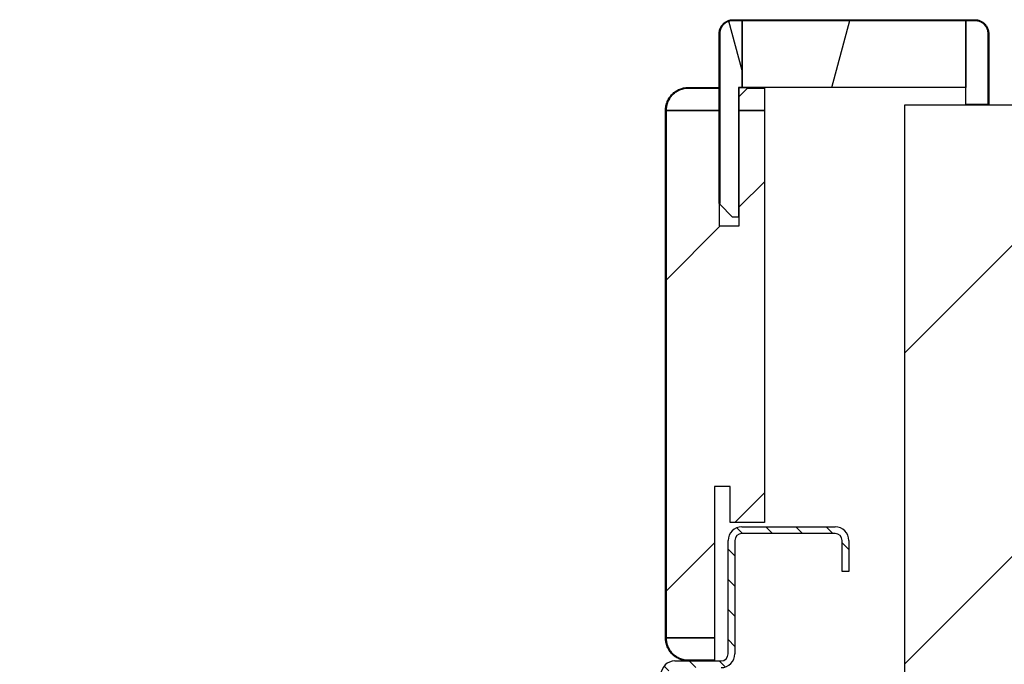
# Model space of a CAD drawing. Header units: millimetres. Extents: x -8500 to 4200, y 0 to 5940.
# Tile 165 of 256: x -2787 to -2567, y 760 to 904. Entities that reach past the tile are written whole.
import ezdxf

# ---------------------------------------------------------------- set-up
doc = ezdxf.new("R2010")
doc.units = ezdxf.units.MM
doc.layers.add('152', color=250, linetype='Continuous')
pattern_1 = [(134.95437, (-8500, 0), (-3.3702767, -3.3649133), [])]
pattern_2 = [(45, (-8500, 0), (-34.7985, 34.7985), [])]

msp = doc.modelspace()

# ---------------------------------------------------------------- hatches: boundary and pattern name
at = {"layer": '152', "linetype": 'Continuous', "lineweight": -3}
h = msp.add_hatch(dxfattribs=at)
h.set_pattern_fill('ANSI31', color=256, scale=1.5, angle=89.9544, style=0)
h.set_pattern_definition(pattern_1)
edge = h.paths.add_edge_path(flags=0)
edge.add_line((-2630.94, 863.32), (-2630.94, 901.32))
edge.add_spline(control_points=[(-2630.94, 901.32), (-2630.94, 901.42), (-2630.93, 901.63), (-2630.9, 901.83), (-2630.87, 901.99), (-2630.85, 902.04), (-2630.83, 902.14), (-2630.82, 902.19), (-2630.77, 902.34), (-2630.7, 902.53), (-2630.61, 902.71), (-2630.54, 902.85), (-2630.51, 902.9), (-2630.47, 902.96), (-2630.46, 902.98), (-2630.43, 903.03), (-2630.42, 903.05), (-2630.35, 903.16), (-2630.22, 903.32), (-2630.02, 903.55), (-2629.86, 903.69), (-2629.76, 903.77), (-2629.74, 903.79), (-2629.7, 903.82), (-2629.64, 903.87), (-2629.58, 903.91), (-2629.45, 904), (-2629.27, 904.1), (-2629.09, 904.19), (-2628.94, 904.25), (-2628.9, 904.27), (-2628.82, 904.29), (-2628.8, 904.3), (-2628.75, 904.32), (-2628.72, 904.33), (-2628.6, 904.36), (-2628.4, 904.41), (-2628.2, 904.44), (-2627.99, 904.46), (-2627.89, 904.47), (-2627.79, 904.47)], knot_values=[0, 0, 0, 0, 0.0625, 0.125, 0.125, 0.15625, 0.15625, 0.1875, 0.1875, 0.25, 0.3125, 0.3125, 0.34375, 0.34375, 0.359375, 0.359375, 0.375, 0.375, 0.4375, 0.5, 0.5625, 0.5625, 0.578125, 0.578125, 0.59375, 0.625, 0.625, 0.6875, 0.75, 0.75, 0.78125, 0.78125, 0.796875, 0.796875, 0.8125, 0.8125, 0.875, 0.9375, 0.9375, 1, 1, 1, 1], degree=3, periodic=0)
edge.add_line((-2627.79, 904.47), (-2573.79, 904.47))
edge.add_spline(control_points=[(-2573.79, 904.47), (-2573.68, 904.47), (-2573.48, 904.46), (-2573.27, 904.43), (-2573.12, 904.4), (-2573.07, 904.39), (-2572.97, 904.36), (-2572.92, 904.35), (-2572.77, 904.3), (-2572.58, 904.23), (-2572.39, 904.14), (-2572.26, 904.07), (-2572.21, 904.05), (-2572.14, 904.01), (-2572.12, 903.99), (-2572.08, 903.96), (-2572.06, 903.95), (-2571.95, 903.88), (-2571.78, 903.76), (-2571.56, 903.55), (-2571.42, 903.4), (-2571.33, 903.3), (-2571.32, 903.28), (-2571.29, 903.23), (-2571.24, 903.17), (-2571.19, 903.11), (-2571.11, 902.98), (-2571, 902.81), (-2570.92, 902.62), (-2570.86, 902.48), (-2570.84, 902.43), (-2570.81, 902.36), (-2570.8, 902.33), (-2570.79, 902.28), (-2570.78, 902.26), (-2570.74, 902.13), (-2570.69, 901.93), (-2570.66, 901.73), (-2570.64, 901.53), (-2570.64, 901.42), (-2570.64, 901.32)], knot_values=[0, 0, 0, 0, 0.0625, 0.125, 0.125, 0.15625, 0.15625, 0.1875, 0.1875, 0.25, 0.3125, 0.3125, 0.34375, 0.34375, 0.359375, 0.359375, 0.375, 0.375, 0.4375, 0.5, 0.5625, 0.5625, 0.578125, 0.578125, 0.59375, 0.625, 0.625, 0.6875, 0.75, 0.75, 0.78125, 0.78125, 0.796875, 0.796875, 0.8125, 0.8125, 0.875, 0.9375, 0.9375, 1, 1, 1, 1], degree=3, periodic=0)
edge.add_line((-2570.64, 901.32), (-2570.64, 885.47))
edge.add_line((-2570.64, 885.47), (-2570.79, 885.47))
edge.add_line((-2570.79, 885.47), (-2570.79, 901.32))
edge.add_spline(control_points=[(-2570.79, 901.32), (-2570.79, 901.42), (-2570.79, 901.52), (-2570.81, 901.71), (-2570.84, 901.9), (-2570.89, 902.09), (-2570.92, 902.21), (-2570.93, 902.24), (-2570.95, 902.28), (-2570.95, 902.31), (-2570.98, 902.38), (-2571, 902.42), (-2571.05, 902.56), (-2571.14, 902.73), (-2571.24, 902.9), (-2571.32, 903.02), (-2571.36, 903.08), (-2571.41, 903.14), (-2571.44, 903.18), (-2571.45, 903.2), (-2571.53, 903.3), (-2571.66, 903.44), (-2571.88, 903.64), (-2572.04, 903.76), (-2572.14, 903.83), (-2572.16, 903.84), (-2572.2, 903.87), (-2572.22, 903.88), (-2572.29, 903.92), (-2572.33, 903.94), (-2572.46, 904.01), (-2572.63, 904.09), (-2572.82, 904.16), (-2572.96, 904.2), (-2573.01, 904.22), (-2573.1, 904.24), (-2573.15, 904.25), (-2573.3, 904.28), (-2573.49, 904.31), (-2573.69, 904.32), (-2573.79, 904.32)], knot_values=[0, 0, 0, 0, 0.0625, 0.0625, 0.125, 0.1875, 0.1875, 0.203125, 0.203125, 0.21875, 0.21875, 0.25, 0.25, 0.3125, 0.375, 0.375, 0.40625, 0.421875, 0.421875, 0.4375, 0.4375, 0.5, 0.5625, 0.625, 0.625, 0.640625, 0.640625, 0.65625, 0.65625, 0.6875, 0.6875, 0.75, 0.8125, 0.8125, 0.84375, 0.84375, 0.875, 0.875, 0.9375, 1, 1, 1, 1], degree=3, periodic=0)
edge.add_line((-2573.79, 904.32), (-2627.79, 904.32))
edge.add_spline(control_points=[(-2627.79, 904.32), (-2627.89, 904.32), (-2627.98, 904.31), (-2628.18, 904.29), (-2628.37, 904.27), (-2628.56, 904.22), (-2628.68, 904.18), (-2628.7, 904.18), (-2628.75, 904.16), (-2628.77, 904.15), (-2628.84, 904.13), (-2628.89, 904.11), (-2629.03, 904.05), (-2629.2, 903.97), (-2629.37, 903.87), (-2629.49, 903.79), (-2629.55, 903.75), (-2629.61, 903.7), (-2629.65, 903.67), (-2629.67, 903.65), (-2629.77, 903.58), (-2629.91, 903.44), (-2630.11, 903.23), (-2630.22, 903.07), (-2630.29, 902.97), (-2630.31, 902.95), (-2630.33, 902.91), (-2630.35, 902.88), (-2630.38, 902.82), (-2630.41, 902.78), (-2630.48, 902.65), (-2630.56, 902.47), (-2630.63, 902.29), (-2630.67, 902.15), (-2630.68, 902.1), (-2630.71, 902), (-2630.72, 901.96), (-2630.75, 901.81), (-2630.78, 901.61), (-2630.79, 901.42), (-2630.79, 901.32)], knot_values=[0, 0, 0, 0, 0.0625, 0.0625, 0.125, 0.1875, 0.1875, 0.203125, 0.203125, 0.21875, 0.21875, 0.25, 0.25, 0.3125, 0.375, 0.375, 0.40625, 0.421875, 0.421875, 0.4375, 0.4375, 0.5, 0.5625, 0.625, 0.625, 0.640625, 0.640625, 0.65625, 0.65625, 0.6875, 0.6875, 0.75, 0.8125, 0.8125, 0.84375, 0.84375, 0.875, 0.875, 0.9375, 1, 1, 1, 1], degree=3, periodic=0)
edge.add_line((-2630.79, 901.32), (-2630.79, 863.32))
edge.add_line((-2630.79, 863.32), (-2630.94, 863.32))
h = msp.add_hatch(dxfattribs=at)
h.set_pattern_fill('ANSI31', color=256, scale=15.5, angle=59.9696, style=0)
h.set_pattern_definition([(104.9696, (-8500, 0), (-47.5424, -12.7119), [])])
edge = h.paths.add_edge_path(flags=0)
edge.add_line((-2626.64, 860.32), (-2627.94, 860.32))
edge.add_line((-2627.94, 860.32), (-2630.79, 863.17))
edge.add_line((-2630.79, 863.17), (-2630.79, 901.32))
edge.add_spline(control_points=[(-2630.79, 901.32), (-2630.79, 901.42), (-2630.78, 901.61), (-2630.75, 901.81), (-2630.72, 901.96), (-2630.71, 902), (-2630.68, 902.1), (-2630.67, 902.15), (-2630.63, 902.29), (-2630.56, 902.47), (-2630.48, 902.65), (-2630.41, 902.78), (-2630.38, 902.82), (-2630.35, 902.88), (-2630.33, 902.91), (-2630.31, 902.95), (-2630.29, 902.97), (-2630.22, 903.07), (-2630.11, 903.23), (-2629.91, 903.44), (-2629.77, 903.58), (-2629.67, 903.65), (-2629.65, 903.67), (-2629.61, 903.7), (-2629.55, 903.75), (-2629.49, 903.79), (-2629.37, 903.87), (-2629.2, 903.97), (-2629.03, 904.05), (-2628.89, 904.11), (-2628.84, 904.13), (-2628.77, 904.15), (-2628.75, 904.16), (-2628.7, 904.18), (-2628.68, 904.18), (-2628.56, 904.22), (-2628.37, 904.27), (-2628.18, 904.29), (-2627.98, 904.31), (-2627.89, 904.32), (-2627.79, 904.32)], knot_values=[0, 0, 0, 0, 0.0625, 0.125, 0.125, 0.15625, 0.15625, 0.1875, 0.1875, 0.25, 0.3125, 0.3125, 0.34375, 0.34375, 0.359375, 0.359375, 0.375, 0.375, 0.4375, 0.5, 0.5625, 0.5625, 0.578125, 0.578125, 0.59375, 0.625, 0.625, 0.6875, 0.75, 0.75, 0.78125, 0.78125, 0.796875, 0.796875, 0.8125, 0.8125, 0.875, 0.9375, 0.9375, 1, 1, 1, 1], degree=3, periodic=0)
edge.add_line((-2627.79, 904.32), (-2625.79, 904.32))
edge.add_line((-2625.79, 904.32), (-2625.79, 889.32))
edge.add_line((-2625.79, 889.32), (-2626.64, 889.32))
edge.add_line((-2626.64, 889.32), (-2626.64, 860.32))
h = msp.add_hatch(dxfattribs=at)
h.set_pattern_fill('ANSI31', color=256, scale=15.5, angle=29.9848, style=0)
h.set_pattern_definition([(74.9848, (-8500, 0), (-47.53224, 12.74975), [])])
h.paths.add_polyline_path([(-2575.79, 889.32), (-2625.79, 889.32), (-2625.79, 904.32), (-2575.79, 904.32)], flags=0)
h = msp.add_hatch(dxfattribs=at)
h.set_pattern_fill('ANSI31', color=256, scale=1.5, angle=29.9848, style=0)
h.set_pattern_definition([(74.98479, (-8500, 0), (-4.5998944, 1.2338468), [])])
edge = h.paths.add_edge_path(flags=0)
edge.add_line((-2642.79, 884.17), (-2642.79, 766.17))
edge.add_spline(control_points=[(-2642.79, 766.17), (-2642.79, 766), (-2642.77, 765.68), (-2642.72, 765.35), (-2642.67, 765.11), (-2642.66, 765.03), (-2642.62, 764.87), (-2642.59, 764.79), (-2642.52, 764.55), (-2642.41, 764.25), (-2642.27, 763.95), (-2642.16, 763.74), (-2642.12, 763.67), (-2642.05, 763.56), (-2642.03, 763.53), (-2641.99, 763.46), (-2641.96, 763.42), (-2641.85, 763.25), (-2641.66, 762.99), (-2641.44, 762.75), (-2641.21, 762.52), (-2641.08, 762.41), (-2640.93, 762.28), (-2640.89, 762.25), (-2640.83, 762.2), (-2640.8, 762.18), (-2640.7, 762.1), (-2640.63, 762.05), (-2640.43, 761.92), (-2640.15, 761.75), (-2639.85, 761.61), (-2639.62, 761.52), (-2639.55, 761.49), (-2639.43, 761.45), (-2639.39, 761.43), (-2639.31, 761.41), (-2639.28, 761.4), (-2639.08, 761.34), (-2638.76, 761.26), (-2638.44, 761.21), (-2638.12, 761.18), (-2637.95, 761.17), (-2637.79, 761.17)], knot_values=[0, 0, 0, 0, 0.0625, 0.125, 0.125, 0.15625, 0.15625, 0.1875, 0.1875, 0.25, 0.3125, 0.3125, 0.34375, 0.34375, 0.359375, 0.359375, 0.375, 0.375, 0.4375, 0.5, 0.5, 0.5625, 0.5625, 0.578125, 0.578125, 0.59375, 0.59375, 0.625, 0.625, 0.6875, 0.75, 0.75, 0.78125, 0.78125, 0.796875, 0.796875, 0.8125, 0.8125, 0.875, 0.9375, 0.9375, 1, 1, 1, 1], degree=3, periodic=0)
edge.add_line((-2637.79, 761.17), (-2631.94, 761.17))
edge.add_line((-2631.94, 761.17), (-2631.94, 761.02))
edge.add_line((-2631.94, 761.02), (-2637.79, 761.02))
edge.add_spline(control_points=[(-2637.79, 761.02), (-2637.96, 761.02), (-2638.13, 761.03), (-2638.46, 761.06), (-2638.79, 761.11), (-2639.12, 761.19), (-2639.32, 761.25), (-2639.36, 761.26), (-2639.44, 761.29), (-2639.48, 761.31), (-2639.6, 761.35), (-2639.68, 761.38), (-2639.91, 761.48), (-2640.22, 761.62), (-2640.5, 761.79), (-2640.71, 761.93), (-2640.78, 761.98), (-2640.89, 762.06), (-2640.92, 762.08), (-2640.99, 762.13), (-2641.02, 762.16), (-2641.18, 762.29), (-2641.31, 762.41), (-2641.55, 762.64), (-2641.77, 762.89), (-2641.97, 763.16), (-2642.09, 763.34), (-2642.11, 763.37), (-2642.16, 763.45), (-2642.18, 763.48), (-2642.25, 763.59), (-2642.29, 763.66), (-2642.41, 763.89), (-2642.55, 764.19), (-2642.66, 764.51), (-2642.74, 764.75), (-2642.76, 764.83), (-2642.8, 764.99), (-2642.82, 765.08), (-2642.87, 765.33), (-2642.92, 765.66), (-2642.94, 766), (-2642.94, 766.17)], knot_values=[0, 0, 0, 0, 0.0625, 0.0625, 0.125, 0.1875, 0.1875, 0.203125, 0.203125, 0.21875, 0.21875, 0.25, 0.25, 0.3125, 0.375, 0.375, 0.40625, 0.40625, 0.421875, 0.421875, 0.4375, 0.4375, 0.5, 0.5, 0.5625, 0.625, 0.625, 0.640625, 0.640625, 0.65625, 0.65625, 0.6875, 0.6875, 0.75, 0.8125, 0.8125, 0.84375, 0.84375, 0.875, 0.875, 0.9375, 1, 1, 1, 1], degree=3, periodic=0)
edge.add_line((-2642.94, 766.17), (-2642.94, 884.17))
edge.add_spline(control_points=[(-2642.94, 884.17), (-2642.94, 884.34), (-2642.93, 884.51), (-2642.9, 884.84), (-2642.85, 885.17), (-2642.76, 885.5), (-2642.7, 885.7), (-2642.69, 885.74), (-2642.66, 885.82), (-2642.65, 885.86), (-2642.61, 885.98), (-2642.58, 886.06), (-2642.48, 886.3), (-2642.34, 886.6), (-2642.16, 886.89), (-2642.02, 887.1), (-2641.98, 887.17), (-2641.9, 887.27), (-2641.87, 887.3), (-2641.82, 887.37), (-2641.8, 887.4), (-2641.66, 887.57), (-2641.55, 887.69), (-2641.31, 887.93), (-2641.06, 888.15), (-2640.79, 888.35), (-2640.62, 888.47), (-2640.58, 888.49), (-2640.51, 888.54), (-2640.47, 888.56), (-2640.36, 888.63), (-2640.29, 888.67), (-2640.07, 888.79), (-2639.76, 888.93), (-2639.45, 889.05), (-2639.21, 889.12), (-2639.13, 889.14), (-2638.96, 889.18), (-2638.88, 889.2), (-2638.63, 889.25), (-2638.3, 889.3), (-2637.96, 889.32), (-2637.79, 889.32)], knot_values=[0, 0, 0, 0, 0.0625, 0.0625, 0.125, 0.1875, 0.1875, 0.203125, 0.203125, 0.21875, 0.21875, 0.25, 0.25, 0.3125, 0.375, 0.375, 0.40625, 0.40625, 0.421875, 0.421875, 0.4375, 0.4375, 0.5, 0.5, 0.5625, 0.625, 0.625, 0.640625, 0.640625, 0.65625, 0.65625, 0.6875, 0.6875, 0.75, 0.8125, 0.8125, 0.84375, 0.84375, 0.875, 0.875, 0.9375, 1, 1, 1, 1], degree=3, periodic=0)
edge.add_line((-2637.79, 889.32), (-2630.94, 889.32))
edge.add_line((-2630.94, 889.32), (-2630.94, 889.17))
edge.add_line((-2630.94, 889.17), (-2637.79, 889.17))
edge.add_spline(control_points=[(-2637.79, 889.17), (-2637.95, 889.17), (-2638.28, 889.15), (-2638.61, 889.1), (-2638.85, 889.06), (-2638.93, 889.04), (-2639.09, 889), (-2639.17, 888.98), (-2639.4, 888.9), (-2639.71, 888.79), (-2640, 888.65), (-2640.22, 888.54), (-2640.29, 888.5), (-2640.4, 888.43), (-2640.43, 888.41), (-2640.5, 888.37), (-2640.53, 888.35), (-2640.71, 888.23), (-2640.97, 888.04), (-2641.21, 887.82), (-2641.44, 887.59), (-2641.55, 887.47), (-2641.68, 887.31), (-2641.71, 887.28), (-2641.76, 887.21), (-2641.78, 887.18), (-2641.85, 887.08), (-2641.9, 887.01), (-2642.04, 886.81), (-2642.2, 886.53), (-2642.34, 886.23), (-2642.44, 886.01), (-2642.47, 885.93), (-2642.51, 885.81), (-2642.52, 885.77), (-2642.55, 885.7), (-2642.56, 885.66), (-2642.62, 885.46), (-2642.7, 885.14), (-2642.75, 884.82), (-2642.78, 884.5), (-2642.79, 884.33), (-2642.79, 884.17)], knot_values=[0, 0, 0, 0, 0.0625, 0.125, 0.125, 0.15625, 0.15625, 0.1875, 0.1875, 0.25, 0.3125, 0.3125, 0.34375, 0.34375, 0.359375, 0.359375, 0.375, 0.375, 0.4375, 0.5, 0.5, 0.5625, 0.5625, 0.578125, 0.578125, 0.59375, 0.59375, 0.625, 0.625, 0.6875, 0.75, 0.75, 0.78125, 0.78125, 0.796875, 0.796875, 0.8125, 0.8125, 0.875, 0.9375, 0.9375, 1, 1, 1, 1], degree=3, periodic=0)
h = msp.add_hatch(dxfattribs=at)
h.set_pattern_fill('ANSI31', color=256, scale=15.5, style=0)
h.set_pattern_definition(pattern_2)
h.paths.add_polyline_path([(-2589.44, 697.02), (-2589.44, 885.42), (-2439.44, 885.42), (-2439.44, 697.02)], flags=0)
h.paths.add_polyline_path([(-3752.44, 697.02), (-3752.44, 885.42), (-3602.44, 885.42), (-3602.44, 697.02)], flags=0)
h = msp.add_hatch(dxfattribs=at)
h.set_pattern_fill('ANSI31', color=256, scale=15.5, style=0)
h.set_pattern_definition(pattern_2)
h.paths.add_polyline_path([(-2626.44, 884.17), (-2620.79, 884.17), (-2620.79, 792.02), (-2628.44, 792.02), (-2628.44, 800.02), (-2631.94, 800.02), (-2631.94, 766.17), (-2642.79, 766.17), (-2642.79, 884.17), (-2630.94, 884.17), (-2630.94, 858.32), (-2626.44, 858.32)], flags=0)
h = msp.add_hatch(dxfattribs=at)
h.set_pattern_fill('ANSI31', color=256, scale=1.5, angle=89.9544, style=0)
h.set_pattern_definition(pattern_1)
edge = h.paths.add_edge_path(flags=0)
edge.add_line((-2577.02, 682.02), (-2625.86, 682.02))
edge.add_arc((-2625.86, 685.1), 3.08, 180, 270, ccw=False)
edge.add_line((-2628.94, 685.1), (-2628.94, 725.44))
edge.add_arc((-2630.52, 725.44), 1.58, 0, 90)
edge.add_line((-2630.52, 727.02), (-2638.47, 727.02))
edge.add_arc((-2638.47, 725.44), 1.58, 90, 185)
edge.add_line((-2640.04, 725.3), (-2639.45, 718.47))
edge.add_arc((-2641.69, 718.27), 2.25, -180, 5, ccw=False)
edge.add_line((-2643.94, 718.27), (-2643.94, 757.94))
edge.add_arc((-2640.86, 757.94), 3.08, 90, 180, ccw=False)
edge.add_line((-2640.86, 761.02), (-2630.52, 761.02))
edge.add_arc((-2630.52, 762.6), 1.58, 270, 360)
edge.add_line((-2628.94, 762.6), (-2628.94, 787.94))
edge.add_arc((-2625.86, 787.94), 3.08, 90, 180, ccw=False)
edge.add_line((-2625.86, 791.02), (-2605.02, 791.02))
edge.add_arc((-2605.02, 787.94), 3.08, 0, 90, ccw=False)
edge.add_line((-2601.94, 787.94), (-2601.94, 781.02))
edge.add_line((-2601.94, 781.02), (-2603.44, 781.02))
edge.add_line((-2603.44, 781.02), (-2603.44, 787.94))
edge.add_arc((-2605.02, 787.94), 1.58, 0, 90)
edge.add_line((-2605.02, 789.52), (-2625.86, 789.52))
edge.add_arc((-2625.86, 787.94), 1.58, 90, 180)
edge.add_line((-2627.44, 787.94), (-2627.44, 762.6))
edge.add_arc((-2630.52, 762.6), 3.08, 270, 360, ccw=False)
edge.add_line((-2630.52, 759.52), (-2640.86, 759.52))
edge.add_arc((-2640.86, 757.94), 1.58, 90, 180)
edge.add_line((-2642.44, 757.94), (-2642.44, 718.27))
edge.add_arc((-2641.69, 718.27), 0.75, 180, 365)
edge.add_line((-2640.94, 718.33), (-2641.54, 725.17))
edge.add_arc((-2638.47, 725.44), 3.08, 90, 185, ccw=False)
edge.add_line((-2638.47, 728.52), (-2630.52, 728.52))
edge.add_arc((-2630.52, 725.44), 3.08, 0, 90, ccw=False)
edge.add_line((-2627.44, 725.44), (-2627.44, 685.1))
edge.add_arc((-2625.86, 685.1), 1.58, 180, 270)
edge.add_line((-2625.86, 683.52), (-2577.02, 683.52))
edge.add_arc((-2577.02, 685.1), 1.58, 270, 360)
edge.add_line((-2575.44, 685.1), (-2575.44, 697.02))
edge.add_line((-2575.44, 697.02), (-2573.94, 697.02))
edge.add_line((-2573.94, 697.02), (-2573.94, 685.1))
edge.add_arc((-2577.02, 685.1), 3.08, 270, 360, ccw=False)

# ---------------------------------------------------------------- linework, layer by layer
for p, q in [((-2627.79, 904.47), (-2573.79, 904.47)), ((-2627.79, 904.32), (-2625.79, 904.32)), ((-2573.79, 904.32), (-2627.79, 904.32)), ((-2625.79, 904.32), (-2575.79, 904.32)), ((-2625.79, 889.32), (-2625.79, 904.32)), ((-2625.79, 904.32), (-2625.79, 889.32)), ((-2575.79, 904.32), (-2575.79, 889.32)), ((-2575.79, 904.32), (-2573.79, 904.32)), ((-2575.79, 885.47), (-2575.79, 904.32)), ((-2630.94, 863.32), (-2630.94, 901.32)), ((-2630.79, 863.17), (-2630.79, 901.32)), ((-2630.79, 901.32), (-2630.79, 863.32)), ((-2570.79, 901.32), (-2570.79, 885.47)), ((-2570.79, 885.47), (-2570.79, 901.32)), ((-2570.64, 901.32), (-2570.64, 885.47)), ((-2637.79, 889.32), (-2630.94, 889.32)), ((-2630.94, 889.17), (-2637.79, 889.17)), ((-2637.79, 889.17), (-2630.94, 889.17)), ((-2630.94, 889.32), (-2630.94, 889.17)), ((-2630.94, 889.17), (-2630.94, 884.17)), ((-2626.64, 889.32), (-2626.64, 860.32)), ((-2625.79, 889.32), (-2626.64, 889.32)), ((-2626.44, 889.32), (-2624.44, 889.32)), ((-2626.44, 887.32), (-2626.44, 889.32)), ((-2624.44, 889.32), (-2626.44, 887.32)), ((-2626.44, 887.32), (-2624.59, 889.17)), ((-2575.79, 889.32), (-2625.79, 889.32)), ((-2624.59, 889.17), (-2624.44, 889.32)), ((-2624.59, 889.17), (-2620.79, 889.17)), ((-2622.79, 889.17), (-2624.59, 889.17)), ((-2624.44, 889.32), (-2622.79, 889.32)), ((-2622.79, 889.32), (-2622.79, 889.17)), ((-2620.79, 889.17), (-2620.79, 884.17)), ((-2626.44, 884.17), (-2626.44, 887.32)), ((-2589.44, 697.02), (-2589.44, 885.42)), ((-2589.44, 885.42), (-2439.44, 885.42)), ((-2570.79, 885.47), (-2575.79, 885.47)), ((-2570.64, 885.47), (-2570.79, 885.47)), ((-2642.94, 766.17), (-2642.94, 884.17)), ((-2642.79, 766.17), (-2642.79, 884.17)), ((-2642.79, 884.17), (-2630.94, 884.17)), ((-2642.79, 884.17), (-2642.79, 766.17)), ((-2630.94, 884.17), (-2642.79, 884.17)), ((-2630.94, 884.17), (-2630.94, 858.32)), ((-2626.44, 884.17), (-2620.79, 884.17)), ((-2626.44, 858.32), (-2626.44, 884.17)), ((-2620.79, 884.17), (-2626.44, 884.17)), ((-2620.79, 884.17), (-2620.79, 792.02)), ((-2630.79, 863.32), (-2630.94, 863.32)), ((-2627.94, 860.32), (-2630.79, 863.17)), ((-2626.64, 860.32), (-2627.94, 860.32)), ((-2630.94, 858.32), (-2626.44, 858.32)), ((-2628.44, 800.02), (-2631.94, 800.02)), ((-2631.94, 800.02), (-2631.94, 766.17)), ((-2628.44, 792.02), (-2628.44, 800.02)), ((-2620.79, 792.02), (-2628.44, 792.02)), ((-2625.86, 791.02), (-2605.02, 791.02)), ((-2605.02, 789.52), (-2625.86, 789.52)), ((-2628.94, 762.6), (-2628.94, 787.94)), ((-2627.44, 787.94), (-2627.44, 762.6)), ((-2603.44, 781.02), (-2603.44, 787.94)), ((-2601.94, 787.94), (-2601.94, 781.02)), ((-2601.94, 781.02), (-2603.44, 781.02)), ((-2631.94, 766.17), (-2642.79, 766.17)), ((-2642.79, 766.17), (-2631.94, 766.17)), ((-2631.94, 766.17), (-2631.94, 761.17)), ((-2640.86, 761.02), (-2630.52, 761.02)), ((-2637.79, 761.17), (-2631.94, 761.17)), ((-2631.94, 761.17), (-2637.79, 761.17)), ((-2631.94, 761.02), (-2637.79, 761.02)), ((-2631.94, 761.17), (-2631.94, 761.02))]:
    msp.add_line(p, q, dxfattribs=at)
for centre, radius, start, end in [((-2625.86, 787.94), 3.08, 90, 180), ((-2605.02, 787.94), 3.08, 0, 90), ((-2625.86, 787.94), 1.58, 90, 180), ((-2605.02, 787.94), 1.58, 0, 90), ((-2630.52, 762.6), 1.58, 270, 0), ((-2630.52, 762.6), 3.08, 270, 0), ((-2640.86, 757.94), 3.08, 90, 180)]:
    msp.add_arc(centre, radius, start, end, dxfattribs=at)
for points, knots in [([(-2630.94, 901.32), (-2630.94, 901.42), (-2630.93, 901.63), (-2630.9, 901.83), (-2630.87, 901.99), (-2630.85, 902.04), (-2630.83, 902.14), (-2630.82, 902.19), (-2630.77, 902.34), (-2630.7, 902.53), (-2630.61, 902.71), (-2630.54, 902.85), (-2630.51, 902.9), (-2630.47, 902.96), (-2630.46, 902.98), (-2630.43, 903.03), (-2630.42, 903.05), (-2630.35, 903.16), (-2630.22, 903.32), (-2630.02, 903.55), (-2629.86, 903.69), (-2629.76, 903.77), (-2629.74, 903.79), (-2629.7, 903.82), (-2629.64, 903.87), (-2629.58, 903.91), (-2629.45, 904), (-2629.27, 904.1), (-2629.09, 904.19), (-2628.94, 904.25), (-2628.9, 904.27), (-2628.82, 904.29), (-2628.8, 904.3), (-2628.75, 904.32), (-2628.72, 904.33), (-2628.6, 904.36), (-2628.4, 904.41), (-2628.2, 904.44), (-2627.99, 904.46), (-2627.89, 904.47), (-2627.79, 904.47)], [0, 0, 0, 0, 0.0625, 0.125, 0.125, 0.15625, 0.15625, 0.1875, 0.1875, 0.25, 0.3125, 0.3125, 0.34375, 0.34375, 0.359375, 0.359375, 0.375, 0.375, 0.4375, 0.5, 0.5625, 0.5625, 0.578125, 0.578125, 0.59375, 0.625, 0.625, 0.6875, 0.75, 0.75, 0.78125, 0.78125, 0.796875, 0.796875, 0.8125, 0.8125, 0.875, 0.9375, 0.9375, 1, 1, 1, 1]), ([(-2630.79, 901.32), (-2630.79, 901.42), (-2630.78, 901.61), (-2630.75, 901.81), (-2630.72, 901.96), (-2630.71, 902), (-2630.68, 902.1), (-2630.67, 902.15), (-2630.63, 902.29), (-2630.56, 902.47), (-2630.48, 902.65), (-2630.41, 902.78), (-2630.38, 902.82), (-2630.35, 902.88), (-2630.33, 902.91), (-2630.31, 902.95), (-2630.29, 902.97), (-2630.22, 903.07), (-2630.11, 903.23), (-2629.91, 903.44), (-2629.77, 903.58), (-2629.67, 903.65), (-2629.65, 903.67), (-2629.61, 903.7), (-2629.55, 903.75), (-2629.49, 903.79), (-2629.37, 903.87), (-2629.2, 903.97), (-2629.03, 904.05), (-2628.89, 904.11), (-2628.84, 904.13), (-2628.77, 904.15), (-2628.75, 904.16), (-2628.7, 904.18), (-2628.68, 904.18), (-2628.56, 904.22), (-2628.37, 904.27), (-2628.18, 904.29), (-2627.98, 904.31), (-2627.89, 904.32), (-2627.79, 904.32)], [0, 0, 0, 0, 0.0625, 0.125, 0.125, 0.15625, 0.15625, 0.1875, 0.1875, 0.25, 0.3125, 0.3125, 0.34375, 0.34375, 0.359375, 0.359375, 0.375, 0.375, 0.4375, 0.5, 0.5625, 0.5625, 0.578125, 0.578125, 0.59375, 0.625, 0.625, 0.6875, 0.75, 0.75, 0.78125, 0.78125, 0.796875, 0.796875, 0.8125, 0.8125, 0.875, 0.9375, 0.9375, 1, 1, 1, 1]), ([(-2627.79, 904.32), (-2627.89, 904.32), (-2627.98, 904.31), (-2628.18, 904.29), (-2628.37, 904.27), (-2628.56, 904.22), (-2628.68, 904.18), (-2628.7, 904.18), (-2628.75, 904.16), (-2628.77, 904.15), (-2628.84, 904.13), (-2628.89, 904.11), (-2629.03, 904.05), (-2629.2, 903.97), (-2629.37, 903.87), (-2629.49, 903.79), (-2629.55, 903.75), (-2629.61, 903.7), (-2629.65, 903.67), (-2629.67, 903.65), (-2629.77, 903.58), (-2629.91, 903.44), (-2630.11, 903.23), (-2630.22, 903.07), (-2630.29, 902.97), (-2630.31, 902.95), (-2630.33, 902.91), (-2630.35, 902.88), (-2630.38, 902.82), (-2630.41, 902.78), (-2630.48, 902.65), (-2630.56, 902.47), (-2630.63, 902.29), (-2630.67, 902.15), (-2630.68, 902.1), (-2630.71, 902), (-2630.72, 901.96), (-2630.75, 901.81), (-2630.78, 901.61), (-2630.79, 901.42), (-2630.79, 901.32)], [0, 0, 0, 0, 0.0625, 0.0625, 0.125, 0.1875, 0.1875, 0.203125, 0.203125, 0.21875, 0.21875, 0.25, 0.25, 0.3125, 0.375, 0.375, 0.40625, 0.421875, 0.421875, 0.4375, 0.4375, 0.5, 0.5625, 0.625, 0.625, 0.640625, 0.640625, 0.65625, 0.65625, 0.6875, 0.6875, 0.75, 0.8125, 0.8125, 0.84375, 0.84375, 0.875, 0.875, 0.9375, 1, 1, 1, 1]), ([(-2573.79, 904.47), (-2573.68, 904.47), (-2573.48, 904.46), (-2573.27, 904.43), (-2573.12, 904.4), (-2573.07, 904.39), (-2572.97, 904.36), (-2572.92, 904.35), (-2572.77, 904.3), (-2572.58, 904.23), (-2572.39, 904.14), (-2572.26, 904.07), (-2572.21, 904.05), (-2572.14, 904.01), (-2572.12, 903.99), (-2572.08, 903.96), (-2572.06, 903.95), (-2571.95, 903.88), (-2571.78, 903.76), (-2571.56, 903.55), (-2571.42, 903.4), (-2571.33, 903.3), (-2571.32, 903.28), (-2571.29, 903.23), (-2571.24, 903.17), (-2571.19, 903.11), (-2571.11, 902.98), (-2571, 902.81), (-2570.92, 902.62), (-2570.86, 902.48), (-2570.84, 902.43), (-2570.81, 902.36), (-2570.8, 902.33), (-2570.79, 902.28), (-2570.78, 902.26), (-2570.74, 902.13), (-2570.69, 901.93), (-2570.66, 901.73), (-2570.64, 901.53), (-2570.64, 901.42), (-2570.64, 901.32)], [0, 0, 0, 0, 0.0625, 0.125, 0.125, 0.15625, 0.15625, 0.1875, 0.1875, 0.25, 0.3125, 0.3125, 0.34375, 0.34375, 0.359375, 0.359375, 0.375, 0.375, 0.4375, 0.5, 0.5625, 0.5625, 0.578125, 0.578125, 0.59375, 0.625, 0.625, 0.6875, 0.75, 0.75, 0.78125, 0.78125, 0.796875, 0.796875, 0.8125, 0.8125, 0.875, 0.9375, 0.9375, 1, 1, 1, 1]), ([(-2573.79, 904.32), (-2573.69, 904.32), (-2573.49, 904.31), (-2573.3, 904.28), (-2573.15, 904.25), (-2573.1, 904.24), (-2573.01, 904.22), (-2572.96, 904.2), (-2572.82, 904.16), (-2572.63, 904.09), (-2572.46, 904.01), (-2572.33, 903.94), (-2572.29, 903.92), (-2572.22, 903.88), (-2572.2, 903.87), (-2572.16, 903.84), (-2572.14, 903.83), (-2572.04, 903.76), (-2571.88, 903.64), (-2571.66, 903.44), (-2571.53, 903.3), (-2571.45, 903.2), (-2571.44, 903.18), (-2571.41, 903.14), (-2571.36, 903.08), (-2571.32, 903.02), (-2571.24, 902.9), (-2571.14, 902.73), (-2571.05, 902.56), (-2571, 902.42), (-2570.98, 902.38), (-2570.95, 902.31), (-2570.95, 902.28), (-2570.93, 902.24), (-2570.92, 902.21), (-2570.89, 902.09), (-2570.84, 901.9), (-2570.81, 901.71), (-2570.79, 901.52), (-2570.79, 901.42), (-2570.79, 901.32)], [0, 0, 0, 0, 0.0625, 0.125, 0.125, 0.15625, 0.15625, 0.1875, 0.1875, 0.25, 0.3125, 0.3125, 0.34375, 0.34375, 0.359375, 0.359375, 0.375, 0.375, 0.4375, 0.5, 0.5625, 0.5625, 0.578125, 0.578125, 0.59375, 0.625, 0.625, 0.6875, 0.75, 0.75, 0.78125, 0.78125, 0.796875, 0.796875, 0.8125, 0.8125, 0.875, 0.9375, 0.9375, 1, 1, 1, 1]), ([(-2570.79, 901.32), (-2570.79, 901.42), (-2570.79, 901.52), (-2570.81, 901.71), (-2570.84, 901.9), (-2570.89, 902.09), (-2570.92, 902.21), (-2570.93, 902.24), (-2570.95, 902.28), (-2570.95, 902.31), (-2570.98, 902.38), (-2571, 902.42), (-2571.05, 902.56), (-2571.14, 902.73), (-2571.24, 902.9), (-2571.32, 903.02), (-2571.36, 903.08), (-2571.41, 903.14), (-2571.44, 903.18), (-2571.45, 903.2), (-2571.53, 903.3), (-2571.66, 903.44), (-2571.88, 903.64), (-2572.04, 903.76), (-2572.14, 903.83), (-2572.16, 903.84), (-2572.2, 903.87), (-2572.22, 903.88), (-2572.29, 903.92), (-2572.33, 903.94), (-2572.46, 904.01), (-2572.63, 904.09), (-2572.82, 904.16), (-2572.96, 904.2), (-2573.01, 904.22), (-2573.1, 904.24), (-2573.15, 904.25), (-2573.3, 904.28), (-2573.49, 904.31), (-2573.69, 904.32), (-2573.79, 904.32)], [0, 0, 0, 0, 0.0625, 0.0625, 0.125, 0.1875, 0.1875, 0.203125, 0.203125, 0.21875, 0.21875, 0.25, 0.25, 0.3125, 0.375, 0.375, 0.40625, 0.421875, 0.421875, 0.4375, 0.4375, 0.5, 0.5625, 0.625, 0.625, 0.640625, 0.640625, 0.65625, 0.65625, 0.6875, 0.6875, 0.75, 0.8125, 0.8125, 0.84375, 0.84375, 0.875, 0.875, 0.9375, 1, 1, 1, 1]), ([(-2642.94, 884.17), (-2642.94, 884.34), (-2642.93, 884.51), (-2642.9, 884.84), (-2642.85, 885.17), (-2642.76, 885.5), (-2642.7, 885.7), (-2642.69, 885.74), (-2642.66, 885.82), (-2642.65, 885.86), (-2642.61, 885.98), (-2642.58, 886.06), (-2642.48, 886.3), (-2642.34, 886.6), (-2642.16, 886.89), (-2642.02, 887.1), (-2641.98, 887.17), (-2641.9, 887.27), (-2641.87, 887.3), (-2641.82, 887.37), (-2641.8, 887.4), (-2641.66, 887.57), (-2641.55, 887.69), (-2641.31, 887.93), (-2641.06, 888.15), (-2640.79, 888.35), (-2640.62, 888.47), (-2640.58, 888.49), (-2640.51, 888.54), (-2640.47, 888.56), (-2640.36, 888.63), (-2640.29, 888.67), (-2640.07, 888.79), (-2639.76, 888.93), (-2639.45, 889.05), (-2639.21, 889.12), (-2639.13, 889.14), (-2638.96, 889.18), (-2638.88, 889.2), (-2638.63, 889.25), (-2638.3, 889.3), (-2637.96, 889.32), (-2637.79, 889.32)], [0, 0, 0, 0, 0.0625, 0.0625, 0.125, 0.1875, 0.1875, 0.203125, 0.203125, 0.21875, 0.21875, 0.25, 0.25, 0.3125, 0.375, 0.375, 0.40625, 0.40625, 0.421875, 0.421875, 0.4375, 0.4375, 0.5, 0.5, 0.5625, 0.625, 0.625, 0.640625, 0.640625, 0.65625, 0.65625, 0.6875, 0.6875, 0.75, 0.8125, 0.8125, 0.84375, 0.84375, 0.875, 0.875, 0.9375, 1, 1, 1, 1]), ([(-2637.79, 889.17), (-2637.95, 889.17), (-2638.28, 889.15), (-2638.61, 889.1), (-2638.85, 889.06), (-2638.93, 889.04), (-2639.09, 889), (-2639.17, 888.98), (-2639.4, 888.9), (-2639.71, 888.79), (-2640, 888.65), (-2640.22, 888.54), (-2640.29, 888.5), (-2640.4, 888.43), (-2640.43, 888.41), (-2640.5, 888.37), (-2640.53, 888.35), (-2640.71, 888.23), (-2640.97, 888.04), (-2641.21, 887.82), (-2641.44, 887.59), (-2641.55, 887.47), (-2641.68, 887.31), (-2641.71, 887.28), (-2641.76, 887.21), (-2641.78, 887.18), (-2641.85, 887.08), (-2641.9, 887.01), (-2642.04, 886.81), (-2642.2, 886.53), (-2642.34, 886.23), (-2642.44, 886.01), (-2642.47, 885.93), (-2642.51, 885.81), (-2642.52, 885.77), (-2642.55, 885.7), (-2642.56, 885.66), (-2642.62, 885.46), (-2642.7, 885.14), (-2642.75, 884.82), (-2642.78, 884.5), (-2642.79, 884.33), (-2642.79, 884.17)], [0, 0, 0, 0, 0.0625, 0.125, 0.125, 0.15625, 0.15625, 0.1875, 0.1875, 0.25, 0.3125, 0.3125, 0.34375, 0.34375, 0.359375, 0.359375, 0.375, 0.375, 0.4375, 0.5, 0.5, 0.5625, 0.5625, 0.578125, 0.578125, 0.59375, 0.59375, 0.625, 0.625, 0.6875, 0.75, 0.75, 0.78125, 0.78125, 0.796875, 0.796875, 0.8125, 0.8125, 0.875, 0.9375, 0.9375, 1, 1, 1, 1]), ([(-2642.79, 884.17), (-2642.79, 884.33), (-2642.77, 884.66), (-2642.72, 884.99), (-2642.67, 885.23), (-2642.66, 885.31), (-2642.62, 885.47), (-2642.59, 885.55), (-2642.52, 885.78), (-2642.41, 886.09), (-2642.27, 886.38), (-2642.16, 886.6), (-2642.12, 886.67), (-2642.05, 886.78), (-2642.03, 886.81), (-2641.99, 886.88), (-2641.96, 886.92), (-2641.85, 887.09), (-2641.66, 887.35), (-2641.44, 887.59), (-2641.21, 887.82), (-2641.08, 887.93), (-2640.93, 888.06), (-2640.89, 888.09), (-2640.83, 888.14), (-2640.8, 888.16), (-2640.7, 888.24), (-2640.63, 888.28), (-2640.43, 888.42), (-2640.15, 888.59), (-2639.85, 888.73), (-2639.62, 888.82), (-2639.55, 888.85), (-2639.43, 888.89), (-2639.39, 888.9), (-2639.31, 888.93), (-2639.28, 888.94), (-2639.08, 889), (-2638.76, 889.08), (-2638.44, 889.13), (-2638.12, 889.16), (-2637.95, 889.17), (-2637.79, 889.17)], [0, 0, 0, 0, 0.0625, 0.125, 0.125, 0.15625, 0.15625, 0.1875, 0.1875, 0.25, 0.3125, 0.3125, 0.34375, 0.34375, 0.359375, 0.359375, 0.375, 0.375, 0.4375, 0.5, 0.5, 0.5625, 0.5625, 0.578125, 0.578125, 0.59375, 0.59375, 0.625, 0.625, 0.6875, 0.75, 0.75, 0.78125, 0.78125, 0.796875, 0.796875, 0.8125, 0.8125, 0.875, 0.9375, 0.9375, 1, 1, 1, 1]), ([(-2637.79, 761.02), (-2637.96, 761.02), (-2638.13, 761.03), (-2638.46, 761.06), (-2638.79, 761.11), (-2639.12, 761.19), (-2639.32, 761.25), (-2639.36, 761.26), (-2639.44, 761.29), (-2639.48, 761.31), (-2639.6, 761.35), (-2639.68, 761.38), (-2639.91, 761.48), (-2640.22, 761.62), (-2640.5, 761.79), (-2640.71, 761.93), (-2640.78, 761.98), (-2640.89, 762.06), (-2640.92, 762.08), (-2640.99, 762.13), (-2641.02, 762.16), (-2641.18, 762.29), (-2641.31, 762.41), (-2641.55, 762.64), (-2641.77, 762.89), (-2641.97, 763.16), (-2642.09, 763.34), (-2642.11, 763.37), (-2642.16, 763.45), (-2642.18, 763.48), (-2642.25, 763.59), (-2642.29, 763.66), (-2642.41, 763.89), (-2642.55, 764.19), (-2642.66, 764.51), (-2642.74, 764.75), (-2642.76, 764.83), (-2642.8, 764.99), (-2642.82, 765.08), (-2642.87, 765.33), (-2642.92, 765.66), (-2642.94, 766), (-2642.94, 766.17)], [0, 0, 0, 0, 0.0625, 0.0625, 0.125, 0.1875, 0.1875, 0.203125, 0.203125, 0.21875, 0.21875, 0.25, 0.25, 0.3125, 0.375, 0.375, 0.40625, 0.40625, 0.421875, 0.421875, 0.4375, 0.4375, 0.5, 0.5, 0.5625, 0.625, 0.625, 0.640625, 0.640625, 0.65625, 0.65625, 0.6875, 0.6875, 0.75, 0.8125, 0.8125, 0.84375, 0.84375, 0.875, 0.875, 0.9375, 1, 1, 1, 1]), ([(-2642.79, 766.17), (-2642.79, 766), (-2642.77, 765.68), (-2642.72, 765.35), (-2642.67, 765.11), (-2642.66, 765.03), (-2642.62, 764.87), (-2642.59, 764.79), (-2642.52, 764.55), (-2642.41, 764.25), (-2642.27, 763.95), (-2642.16, 763.74), (-2642.12, 763.67), (-2642.05, 763.56), (-2642.03, 763.53), (-2641.99, 763.46), (-2641.96, 763.42), (-2641.85, 763.25), (-2641.66, 762.99), (-2641.44, 762.75), (-2641.21, 762.52), (-2641.08, 762.41), (-2640.93, 762.28), (-2640.89, 762.25), (-2640.83, 762.2), (-2640.8, 762.18), (-2640.7, 762.1), (-2640.63, 762.05), (-2640.43, 761.92), (-2640.15, 761.75), (-2639.85, 761.61), (-2639.62, 761.52), (-2639.55, 761.49), (-2639.43, 761.45), (-2639.39, 761.43), (-2639.31, 761.41), (-2639.28, 761.4), (-2639.08, 761.34), (-2638.76, 761.26), (-2638.44, 761.21), (-2638.12, 761.18), (-2637.95, 761.17), (-2637.79, 761.17)], [0, 0, 0, 0, 0.0625, 0.125, 0.125, 0.15625, 0.15625, 0.1875, 0.1875, 0.25, 0.3125, 0.3125, 0.34375, 0.34375, 0.359375, 0.359375, 0.375, 0.375, 0.4375, 0.5, 0.5, 0.5625, 0.5625, 0.578125, 0.578125, 0.59375, 0.59375, 0.625, 0.625, 0.6875, 0.75, 0.75, 0.78125, 0.78125, 0.796875, 0.796875, 0.8125, 0.8125, 0.875, 0.9375, 0.9375, 1, 1, 1, 1]), ([(-2637.79, 761.17), (-2637.95, 761.17), (-2638.28, 761.19), (-2638.61, 761.23), (-2638.85, 761.28), (-2638.93, 761.3), (-2639.09, 761.34), (-2639.17, 761.36), (-2639.4, 761.43), (-2639.71, 761.54), (-2640, 761.68), (-2640.22, 761.8), (-2640.29, 761.84), (-2640.4, 761.9), (-2640.43, 761.92), (-2640.5, 761.97), (-2640.53, 761.99), (-2640.71, 762.11), (-2640.97, 762.3), (-2641.21, 762.52), (-2641.44, 762.75), (-2641.55, 762.87), (-2641.68, 763.03), (-2641.71, 763.06), (-2641.76, 763.13), (-2641.78, 763.16), (-2641.85, 763.26), (-2641.9, 763.33), (-2642.04, 763.53), (-2642.2, 763.81), (-2642.34, 764.1), (-2642.44, 764.33), (-2642.47, 764.41), (-2642.51, 764.52), (-2642.52, 764.56), (-2642.55, 764.64), (-2642.56, 764.68), (-2642.62, 764.88), (-2642.7, 765.19), (-2642.75, 765.52), (-2642.78, 765.84), (-2642.79, 766), (-2642.79, 766.17)], [0, 0, 0, 0, 0.0625, 0.125, 0.125, 0.15625, 0.15625, 0.1875, 0.1875, 0.25, 0.3125, 0.3125, 0.34375, 0.34375, 0.359375, 0.359375, 0.375, 0.375, 0.4375, 0.5, 0.5, 0.5625, 0.5625, 0.578125, 0.578125, 0.59375, 0.59375, 0.625, 0.625, 0.6875, 0.75, 0.75, 0.78125, 0.78125, 0.796875, 0.796875, 0.8125, 0.8125, 0.875, 0.9375, 0.9375, 1, 1, 1, 1])]:
    msp.add_open_spline(points, degree=3, knots=knots, dxfattribs=at)

doc.saveas('drawing.dxf')
